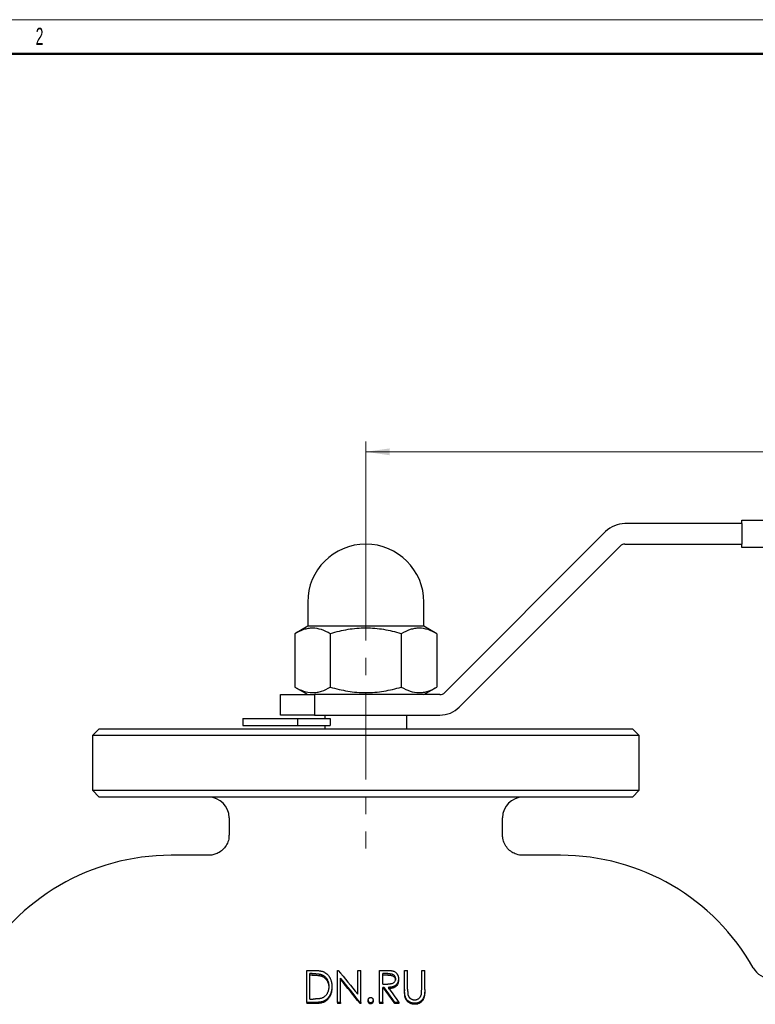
# Model space of a CAD drawing. Header units: millimetres. Extents: x 0 to 420, y 0 to 297.
# Tile 14 of 15: x 102 to 210, y 153 to 297. Entities that reach past the tile are written whole.
import ezdxf

# ---------------------------------------------------------------- set-up
doc = ezdxf.new("R2010")
doc.units = ezdxf.units.MM
doc.linetypes.add('CENTERX2', pattern=[20.32, 12.7, -2.54, 2.54, -2.54])
doc.layers.add('ОСНОВНОЙ', color=7, linetype='Continuous', lineweight=25)
doc.styles.add('SLDTEXTSTYLE1', font='TXT', dxfattribs={"width": 0.7})
doc.styles.add('SLDTEXTSTYLE3', font='TXT', dxfattribs={"width": 0.605})
doc.dimstyles.new('SLDDIMSTYLE1', dxfattribs={"dimtxt": 5, "dimasz": 3.5, "dimexe": 0, "dimexo": 0.0625, "dimgap": 1.25, "dimtad": 2, "dimrnd": 1e-09, "dimzin": 12, "dimdsep": 46, "dimtxsty": 'SLDTEXTSTYLE1', "dimsah": 1, "dimcen": 0.09, "dimadec": 0, "dimazin": 3, "dimtfac": 1, "dimtdec": 3, "dimtofl": 0, "dimtmove": 0, "dimatfit": 3, "dimfxl": 1, "dimfrac": 2, "dimtolj": 1, "dimtzin": 12, "dimarcsym": 0})

# ---------------------------------------------------------------- blocks, each defined once
blk = doc.blocks.new('_D_1')
at = {"color": 7, "linetype": 'Continuous', "lineweight": 0}
for p, q in [((152.72, 218.91), (152.72, 235.31)), ((287.72, 223.31), (287.72, 235.31)), ((152.72, 233.81), (287.72, 233.81))]:
    blk.add_line(p, q, dxfattribs=at)
at = {"color": 7, "linetype": 'Continuous', "lineweight": 18}
for points in [[(152.72, 233.81), (156.22, 233.31), (156.22, 234.31)], [(287.72, 233.81), (284.22, 234.31), (284.22, 233.31)]]:
    blk.add_solid(points, dxfattribs=at)
at = {"color": 7, "linetype": 'Continuous', "lineweight": 18, "insert": (211.03, 240.26), "char_height": 5, "attachment_point": 1, "style": 'SLDTEXTSTYLE1'}
blk.add_mtext('135', dxfattribs=at)

msp = doc.modelspace()

# ---------------------------------------------------------------- linework, layer by layer
at = {"color": 7, "linetype": 'Continuous', "lineweight": 18}
msp.add_line((0, 297), (420, 297), dxfattribs=at)
at = {"color": 7, "linetype": 'Continuous', "lineweight": 50}
msp.add_line((415, 292), (20, 292), dxfattribs=at)
at = {"color": 7, "linetype": 'Continuous', "lineweight": 25}
for p, q in [((207.716, 223.313), (190.631, 223.313)), ((207.716, 223.813), (277.716, 223.813)), ((207.716, 223.313), (207.716, 223.813)), ((207.716, 223.313), (207.716, 220.313)), ((187.802, 222.141), (164.267, 198.606)), ((190.631, 220.313), (207.716, 220.313)), ((207.716, 219.813), (207.716, 220.313)), ((166.388, 196.484), (189.924, 220.02)), ((277.716, 219.813), (207.716, 219.813)), ((144.216, 211.813), (144.216, 208.313)), ((161.216, 208.313), (161.216, 211.813)), ((144.216, 208.313), (142.324, 207.22)), ((161.216, 208.313), (144.216, 208.313)), ((163.109, 207.22), (161.216, 208.313)), ((142.324, 207.22), (142.324, 199.405)), ((147.52, 207.22), (147.52, 199.405)), ((157.913, 207.22), (157.913, 199.405)), ((163.109, 207.22), (163.109, 199.405)), ((142.324, 199.405), (144.216, 198.313)), ((161.216, 198.313), (163.109, 199.405)), ((140.216, 195.313), (140.216, 198.313)), ((140.216, 198.313), (145.216, 198.313)), ((145.216, 198.313), (145.216, 195.313)), ((163.56, 198.313), (145.216, 198.313)), ((134.716, 194.813), (134.716, 193.813)), ((134.716, 194.813), (142.716, 194.813)), ((145.216, 195.313), (140.216, 195.313)), ((142.716, 194.813), (142.716, 193.813)), ((142.716, 194.813), (147.52, 194.813)), ((145.216, 195.313), (163.56, 195.313)), ((146.716, 195.313), (146.716, 194.813)), ((147.52, 194.813), (147.52, 193.813)), ((158.716, 193.313), (158.716, 195.313)), ((113.716, 193.313), (112.716, 192.313)), ((113.716, 193.313), (191.716, 193.313)), ((134.716, 193.813), (142.716, 193.813)), ((142.716, 193.813), (147.52, 193.813)), ((146.716, 193.813), (146.716, 193.313)), ((192.716, 192.313), (191.716, 193.313)), ((112.716, 192.313), (112.716, 184.313)), ((192.716, 192.313), (112.716, 192.313)), ((192.716, 184.313), (192.716, 192.313)), ((112.716, 184.313), (113.716, 183.313)), ((112.716, 184.313), (192.716, 184.313)), ((191.716, 183.313), (192.716, 184.313)), ((191.716, 183.313), (113.716, 183.313)), ((132.716, 180.313), (132.716, 177.806)), ((172.716, 177.813), (172.716, 180.313)), ((129.75, 174.813), (124.216, 174.813)), ((181.216, 174.813), (175.716, 174.813)), ((144.095, 153.302), (144.095, 157.982)), ((144.095, 157.982), (144.994, 157.982)), ((144.543, 153.795), (144.543, 157.517)), ((144.846, 157.517), (144.543, 157.517)), ((144.846, 157.295), (144.543, 157.295)), ((146.167, 157.389), (146.167, 157.169)), ((148.582, 153.302), (148.582, 157.982)), ((148.582, 157.982), (148.676, 157.982)), ((151.531, 154.505), (151.531, 157.982)), ((151.531, 157.982), (151.979, 157.982)), ((151.979, 153.302), (151.979, 157.982)), ((154.736, 157.982), (155.613, 157.982)), ((154.736, 153.302), (154.736, 157.982)), ((155.961, 157.517), (155.184, 157.517)), ((155.184, 155.98), (155.184, 157.517)), ((155.961, 157.295), (155.184, 157.295)), ((158.39, 157.982), (158.838, 157.982)), ((158.39, 155.192), (158.39, 157.982)), ((158.838, 155.215), (158.838, 157.982)), ((160.89, 155.215), (160.89, 157.982)), ((160.89, 157.982), (161.338, 157.982)), ((161.338, 155.192), (161.338, 157.982)), ((147.748, 155.622), (147.748, 155.429)), ((149.031, 153.302), (149.031, 156.827)), ((155.184, 155.98), (155.943, 155.974)), ((155.407, 155.5), (155.184, 155.5)), ((155.184, 153.302), (155.184, 155.5)), ((155.407, 155.5), (155.407, 155.31)), ((157.492, 156.762), (157.492, 156.551)), ((155.407, 155.31), (155.184, 155.31)), ((158.39, 155.192), (158.39, 155.006)), ((158.472, 154.192), (158.472, 154.022)), ((161.338, 155.192), (161.338, 155.006)), ((145.475, 153.302), (144.095, 153.302)), ((144.095, 153.302), (144.095, 153.146)), ((145.475, 153.146), (144.095, 153.146)), ((144.543, 153.795), (145.037, 153.795)), ((149.031, 153.302), (148.582, 153.302)), ((148.582, 153.302), (148.582, 153.146)), ((149.031, 153.146), (148.582, 153.146)), ((149.031, 153.302), (149.031, 153.146)), ((151.979, 153.302), (151.877, 153.302)), ((151.877, 153.302), (151.877, 153.146)), ((151.979, 153.146), (151.877, 153.146)), ((151.979, 153.302), (151.979, 153.146)), ((153.069, 153.642), (153.069, 153.48)), ((153.422, 153.24), (153.422, 153.085)), ((153.774, 153.642), (153.774, 153.48)), ((155.184, 153.302), (154.736, 153.302)), ((154.736, 153.302), (154.736, 153.146)), ((155.184, 153.146), (154.736, 153.146)), ((155.184, 153.302), (155.184, 153.146)), ((157.556, 153.302), (156.987, 153.302)), ((156.987, 153.302), (156.987, 153.146)), ((157.556, 153.146), (156.987, 153.146)), ((157.556, 153.302), (157.556, 153.146)), ((159.909, 153.178), (159.909, 153.024))]:
    msp.add_line(p, q, dxfattribs=at)
at = {"color": 7, "linetype": 'CENTERX2', "lineweight": 18}
msp.add_line((152.716, 218.913), (152.716, 175.813), dxfattribs=at)
at = {"color": 7, "linetype": 'Continuous', "lineweight": 25}
for centre, radius, start, end in [((190.631, 219.313), 4, 90, 135), ((152.716, 211.813), 8.5, 0, 180), ((190.631, 219.313), 1, 90, 135), ((163.56, 199.313), 1, 270, 315), ((163.56, 199.313), 4, 270, 315), ((129.716, 180.313), 3, 0, 90), ((175.716, 180.313), 3, 90, 180), ((124.216, 142.452), 32.361, 90, 150.59589), ((181.216, 142.452), 32.361, 29.40411, 90), ((212.022, 159.813), 3, 209.40411, 270)]:
    msp.add_arc(centre, radius, start, end, dxfattribs=at)
for points, knots in [([(147.52, 207.22), (147.096, 207.465), (146.669, 207.667), (145.805, 207.947), (145.369, 208.024), (144.706, 208.025), (144.484, 208.006), (144.045, 207.932), (143.827, 207.878), (143.177, 207.668), (142.749, 207.466), (142.324, 207.22)], [0, 0, 0, 0, 0.25, 0.25, 0.5, 0.5, 0.625, 0.625, 0.75, 0.75, 1, 1, 1, 1]), ([(157.913, 207.22), (157.066, 207.465), (156.213, 207.667), (154.483, 207.947), (153.607, 208.024), (151.828, 208.024), (150.95, 207.947), (149.22, 207.666), (148.366, 207.465), (147.52, 207.22)], [0, 0, 0, 0, 0.25, 0.25, 0.5, 0.5, 0.75, 0.75, 1, 1, 1, 1]), ([(163.109, 207.22), (162.685, 207.465), (162.257, 207.667), (161.394, 207.947), (160.957, 208.024), (160.295, 208.025), (160.073, 208.006), (159.634, 207.932), (159.416, 207.878), (158.766, 207.668), (158.337, 207.466), (157.913, 207.22)], [0, 0, 0, 0, 0.25, 0.25, 0.5, 0.5, 0.625, 0.625, 0.75, 0.75, 1, 1, 1, 1]), ([(142.324, 199.405), (142.748, 199.161), (143.176, 198.959), (144.039, 198.679), (144.475, 198.602), (145.138, 198.601), (145.36, 198.62), (145.799, 198.693), (146.017, 198.748), (146.667, 198.958), (147.096, 199.16), (147.52, 199.405)], [0, 0, 0, 0, 0.25, 0.25, 0.5, 0.5, 0.625, 0.625, 0.75, 0.75, 1, 1, 1, 1]), ([(147.52, 199.405), (148.366, 199.161), (149.22, 198.959), (150.95, 198.679), (151.826, 198.602), (153.605, 198.602), (154.483, 198.679), (156.213, 198.959), (157.067, 199.161), (157.913, 199.405)], [0, 0, 0, 0, 0.25, 0.25, 0.5, 0.5, 0.75, 0.75, 1, 1, 1, 1]), ([(157.913, 199.405), (158.337, 199.161), (158.764, 198.959), (159.628, 198.679), (160.064, 198.602), (160.727, 198.601), (160.948, 198.62), (161.387, 198.693), (161.606, 198.748), (162.256, 198.958), (162.684, 199.16), (163.109, 199.405)], [0, 0, 0, 0, 0.25, 0.25, 0.5, 0.5, 0.625, 0.625, 0.75, 0.75, 1, 1, 1, 1]), ([(132.701, 177.808), (132.694, 177.602), (132.679, 177.122), (132.402, 176.4), (131.924, 175.726), (131.31, 175.233), (130.663, 174.945), (130.14, 174.82), (129.842, 174.824), (129.75, 174.826)], [0, 0, 0, 0, 0.1317084, 0.3080496, 0.4873953, 0.6587533, 0.8080993, 0.9407795, 1, 1, 1, 1]), ([(175.715, 174.818), (175.697, 174.816), (175.377, 174.786), (174.802, 174.925), (174.051, 175.273), (173.434, 175.805), (172.981, 176.499), (172.74, 177.197), (172.734, 177.645), (172.732, 177.821)], [0, 0, 0, 0, 0.0114575, 0.2048735, 0.3641793, 0.5381535, 0.7157366, 0.8882763, 1, 1, 1, 1]), ([(144.846, 157.517), (144.986, 157.516), (145.097, 157.515), (145.182, 157.512), (145.187, 157.512), (145.194, 157.512), (145.198, 157.511), (145.209, 157.511), (145.216, 157.511), (145.238, 157.51), (145.252, 157.509), (145.295, 157.508), (145.323, 157.506), (145.406, 157.502), (145.46, 157.499), (145.519, 157.495), (145.527, 157.494), (145.541, 157.493), (145.549, 157.492), (145.57, 157.491), (145.585, 157.489), (145.627, 157.486), (145.656, 157.483), (145.738, 157.474), (145.792, 157.467), (145.846, 157.459), (145.851, 157.458), (145.859, 157.457), (145.862, 157.457), (145.874, 157.455), (145.881, 157.454), (145.903, 157.45), (145.917, 157.448), (145.958, 157.441), (145.983, 157.436), (146.013, 157.43), (146.017, 157.429), (146.028, 157.426), (146.034, 157.425), (146.052, 157.421), (146.064, 157.417), (146.104, 157.407), (146.134, 157.399), (146.167, 157.389)], [0, 0, 0, 0, 0.25, 0.25, 0.2578125, 0.2578125, 0.265625, 0.265625, 0.28125, 0.28125, 0.3125, 0.3125, 0.375, 0.375, 0.5, 0.5, 0.515625, 0.515625, 0.53125, 0.53125, 0.5625, 0.5625, 0.625, 0.625, 0.75, 0.75, 0.7578125, 0.7578125, 0.765625, 0.765625, 0.78125, 0.78125, 0.8125, 0.8125, 0.875, 0.875, 0.890625, 0.890625, 0.90625, 0.90625, 0.9375, 0.9375, 1, 1, 1, 1]), ([(144.846, 157.295), (144.957, 157.294), (145.179, 157.292), (145.512, 157.277), (145.788, 157.248), (146.008, 157.213), (146.114, 157.184), (146.167, 157.169)], [0, 0, 0, 0, 0.25003062, 0.50005607, 0.75002411, 0.8750268, 1, 1, 1, 1]), ([(144.994, 157.982), (145.071, 157.981), (145.14, 157.98), (145.229, 157.979), (145.257, 157.978), (145.295, 157.977), (145.307, 157.977), (145.324, 157.976), (145.33, 157.976), (145.338, 157.976), (145.341, 157.976), (145.345, 157.976), (145.347, 157.976), (145.349, 157.976), (145.35, 157.976), (145.416, 157.973), (145.477, 157.97), (145.567, 157.965), (145.596, 157.963), (145.639, 157.96), (145.653, 157.959), (145.674, 157.957), (145.681, 157.956), (145.692, 157.955), (145.695, 157.955), (145.702, 157.955), (145.705, 157.954), (145.775, 157.948), (145.837, 157.941), (145.926, 157.93), (145.954, 157.926), (145.996, 157.919), (146.01, 157.917), (146.03, 157.914), (146.037, 157.913), (146.047, 157.911), (146.05, 157.91), (146.056, 157.909), (146.059, 157.909), (146.095, 157.902), (146.125, 157.896), (146.168, 157.887), (146.183, 157.884), (146.203, 157.879), (146.21, 157.877), (146.22, 157.875), (146.224, 157.874), (146.23, 157.872), (146.234, 157.871), (146.279, 157.86), (146.335, 157.843), (146.406, 157.819)], [0, 0, 0, 0, 0.125, 0.125, 0.1875, 0.1875, 0.21875, 0.21875, 0.234375, 0.234375, 0.2421875, 0.2421875, 0.2460938, 0.2460938, 0.25, 0.25, 0.375, 0.375, 0.4375, 0.4375, 0.46875, 0.46875, 0.484375, 0.484375, 0.4921875, 0.4921875, 0.5, 0.5, 0.625, 0.625, 0.6875, 0.6875, 0.71875, 0.71875, 0.734375, 0.734375, 0.7421875, 0.7421875, 0.75, 0.75, 0.8125, 0.8125, 0.84375, 0.84375, 0.859375, 0.859375, 0.8671875, 0.8671875, 0.875, 0.875, 1, 1, 1, 1]), ([(146.167, 157.389), (146.229, 157.368), (146.274, 157.351), (146.307, 157.338), (146.31, 157.336), (146.316, 157.334), (146.319, 157.332), (146.327, 157.329), (146.333, 157.326), (146.35, 157.319), (146.361, 157.314), (146.394, 157.299), (146.415, 157.288), (146.447, 157.271), (146.459, 157.264), (146.481, 157.252), (146.492, 157.246), (146.524, 157.227), (146.544, 157.214), (146.605, 157.174), (146.642, 157.147), (146.695, 157.104), (146.714, 157.088), (146.749, 157.056), (146.766, 157.04), (146.817, 156.99), (146.849, 156.955), (146.887, 156.91), (146.894, 156.902), (146.908, 156.884), (146.915, 156.875), (146.936, 156.848), (146.949, 156.829), (146.989, 156.772), (147.015, 156.732), (147.043, 156.684), (147.046, 156.68), (147.051, 156.67), (147.054, 156.665), (147.062, 156.65), (147.067, 156.641), (147.083, 156.611), (147.093, 156.591), (147.123, 156.53), (147.141, 156.488), (147.191, 156.359), (147.219, 156.268), (147.242, 156.167), (147.243, 156.163), (147.246, 156.152), (147.247, 156.147), (147.25, 156.131), (147.253, 156.12), (147.259, 156.087), (147.263, 156.064), (147.274, 155.996), (147.281, 155.949), (147.287, 155.888), (147.288, 155.877), (147.29, 155.853), (147.291, 155.842), (147.294, 155.807), (147.295, 155.784), (147.296, 155.759), (147.296, 155.758), (147.296, 155.753), (147.296, 155.751), (147.297, 155.745), (147.297, 155.74), (147.297, 155.726), (147.298, 155.715), (147.299, 155.68), (147.299, 155.653), (147.3, 155.622)], [0, 0, 0, 0, 0.0625, 0.0625, 0.0664062, 0.0664062, 0.0703125, 0.0703125, 0.078125, 0.078125, 0.09375, 0.09375, 0.125, 0.125, 0.140625, 0.140625, 0.15625, 0.15625, 0.1875, 0.1875, 0.25, 0.25, 0.28125, 0.28125, 0.3125, 0.3125, 0.375, 0.375, 0.390625, 0.390625, 0.40625, 0.40625, 0.4375, 0.4375, 0.5, 0.5, 0.5078125, 0.5078125, 0.515625, 0.515625, 0.53125, 0.53125, 0.5625, 0.5625, 0.625, 0.625, 0.75, 0.75, 0.7578125, 0.7578125, 0.765625, 0.765625, 0.78125, 0.78125, 0.8125, 0.8125, 0.875, 0.875, 0.890625, 0.890625, 0.90625, 0.90625, 0.9375, 0.9375, 0.9414062, 0.9414062, 0.9453125, 0.9453125, 0.953125, 0.953125, 0.96875, 0.96875, 1, 1, 1, 1]), ([(146.167, 157.169), (146.213, 157.153), (146.306, 157.121), (146.482, 157.04), (146.684, 156.909), (146.886, 156.711), (147.1, 156.408), (147.233, 156.063), (147.283, 155.749), (147.297, 155.567), (147.299, 155.476), (147.3, 155.43)], [0, 0, 0, 0, 0.0625831, 0.1251446, 0.2501291, 0.3751505, 0.5001899, 0.7497151, 0.8748259, 0.9374098, 1, 1, 1, 1]), ([(146.406, 157.819), (146.443, 157.804), (146.476, 157.791), (146.517, 157.774), (146.53, 157.769), (146.547, 157.762), (146.552, 157.759), (146.56, 157.756), (146.562, 157.755), (146.567, 157.753), (146.569, 157.752), (146.624, 157.726), (146.677, 157.699), (146.834, 157.607), (146.929, 157.539), (147.1, 157.389), (147.178, 157.307), (147.285, 157.173), (147.319, 157.127), (147.367, 157.055), (147.382, 157.03), (147.405, 156.993), (147.413, 156.98), (147.427, 156.955), (147.435, 156.941), (147.495, 156.832), (147.542, 156.731), (147.601, 156.573), (147.619, 156.519), (147.644, 156.437), (147.651, 156.409), (147.662, 156.367), (147.666, 156.353), (147.672, 156.324), (147.676, 156.31), (147.691, 156.241), (147.702, 156.186), (147.715, 156.102), (147.719, 156.074), (147.726, 156.018), (147.729, 155.989), (147.735, 155.934), (147.737, 155.906), (147.74, 155.864), (147.741, 155.85), (147.742, 155.828), (147.742, 155.821), (147.743, 155.81), (147.743, 155.806), (147.743, 155.801), (147.744, 155.799), (147.744, 155.795), (147.744, 155.793), (147.745, 155.754), (147.747, 155.697), (147.748, 155.622)], [0, 0, 0, 0, 0.03125, 0.03125, 0.046875, 0.046875, 0.0546875, 0.0546875, 0.0585938, 0.0585938, 0.0625, 0.0625, 0.125, 0.125, 0.25, 0.25, 0.375, 0.375, 0.4375, 0.4375, 0.46875, 0.46875, 0.484375, 0.484375, 0.5, 0.5, 0.625, 0.625, 0.6875, 0.6875, 0.71875, 0.71875, 0.734375, 0.734375, 0.75, 0.75, 0.8125, 0.8125, 0.84375, 0.84375, 0.875, 0.875, 0.90625, 0.90625, 0.921875, 0.921875, 0.9296875, 0.9296875, 0.9335938, 0.9335938, 0.9355469, 0.9355469, 0.9375, 0.9375, 1, 1, 1, 1]), ([(155.613, 157.982), (155.67, 157.981), (155.719, 157.981), (155.782, 157.981), (155.801, 157.981), (155.826, 157.98), (155.834, 157.98), (155.849, 157.98), (155.856, 157.98), (155.892, 157.979), (155.928, 157.979), (155.99, 157.977), (156.013, 157.976), (156.049, 157.974), (156.061, 157.974), (156.08, 157.973), (156.086, 157.973), (156.099, 157.972), (156.107, 157.972), (156.159, 157.97), (156.203, 157.968), (156.263, 157.964), (156.283, 157.962), (156.306, 157.961), (156.31, 157.96), (156.323, 157.959), (156.33, 157.959), (156.35, 157.957), (156.362, 157.956), (156.396, 157.953), (156.417, 157.951), (156.442, 157.948), (156.45, 157.947), (156.464, 157.945), (156.473, 157.944), (156.519, 157.938), (156.561, 157.93), (156.609, 157.92)], [0, 0, 0, 0, 0.125, 0.125, 0.1875, 0.1875, 0.21875, 0.21875, 0.25, 0.25, 0.375, 0.375, 0.4375, 0.4375, 0.46875, 0.46875, 0.484375, 0.484375, 0.5, 0.5, 0.625, 0.625, 0.6875, 0.6875, 0.703125, 0.703125, 0.71875, 0.71875, 0.75, 0.75, 0.8125, 0.8125, 0.84375, 0.84375, 0.875, 0.875, 1, 1, 1, 1]), ([(155.961, 157.517), (156.041, 157.516), (156.106, 157.515), (156.159, 157.513), (156.164, 157.512), (156.172, 157.512), (156.176, 157.512), (156.189, 157.511), (156.197, 157.511), (156.222, 157.509), (156.238, 157.508), (156.286, 157.504), (156.318, 157.5), (156.354, 157.496), (156.359, 157.495), (156.368, 157.494), (156.373, 157.494), (156.386, 157.492), (156.395, 157.49), (156.421, 157.486), (156.437, 157.484), (156.485, 157.474), (156.514, 157.468), (156.544, 157.459), (156.549, 157.458), (156.557, 157.455), (156.561, 157.454), (156.573, 157.45), (156.581, 157.447), (156.604, 157.439), (156.619, 157.433), (156.663, 157.414), (156.69, 157.399), (156.767, 157.35), (156.812, 157.312), (156.894, 157.221), (156.93, 157.169), (156.963, 157.106), (156.964, 157.104), (156.967, 157.097), (156.969, 157.094), (156.974, 157.085), (156.977, 157.078), (156.986, 157.058), (156.991, 157.044), (157.007, 157.002), (157.016, 156.972), (157.027, 156.925), (157.03, 156.911), (157.035, 156.881), (157.037, 156.867), (157.039, 156.85), (157.039, 156.85), (157.039, 156.847), (157.039, 156.846), (157.04, 156.842), (157.04, 156.839), (157.04, 156.829), (157.041, 156.822), (157.042, 156.8), (157.043, 156.782), (157.043, 156.762)], [0, 0, 0, 0, 0.125, 0.125, 0.1328125, 0.1328125, 0.140625, 0.140625, 0.15625, 0.15625, 0.1875, 0.1875, 0.25, 0.25, 0.2578125, 0.2578125, 0.265625, 0.265625, 0.28125, 0.28125, 0.3125, 0.3125, 0.375, 0.375, 0.3828125, 0.3828125, 0.390625, 0.390625, 0.40625, 0.40625, 0.4375, 0.4375, 0.5, 0.5, 0.625, 0.625, 0.75, 0.75, 0.7578125, 0.7578125, 0.765625, 0.765625, 0.78125, 0.78125, 0.8125, 0.8125, 0.875, 0.875, 0.90625, 0.90625, 0.9375, 0.9375, 0.9414062, 0.9414062, 0.9453125, 0.9453125, 0.953125, 0.953125, 0.96875, 0.96875, 1, 1, 1, 1]), ([(155.961, 157.295), (156.026, 157.294), (156.156, 157.293), (156.35, 157.277), (156.543, 157.246), (156.72, 157.172), (156.862, 157.05), (156.967, 156.9), (157.02, 156.757), (157.041, 156.641), (157.043, 156.582), (157.043, 156.552)], [0, 0, 0, 0, 0.1252045, 0.2503835, 0.3754376, 0.5001418, 0.6201553, 0.7499009, 0.8748371, 0.9374002, 1, 1, 1, 1]), ([(156.609, 157.92), (156.631, 157.914), (156.65, 157.909), (156.675, 157.902), (156.683, 157.9), (156.693, 157.897), (156.697, 157.896), (156.703, 157.894), (156.705, 157.894), (156.738, 157.883), (156.771, 157.87), (156.871, 157.828), (156.931, 157.796), (157.038, 157.725), (157.089, 157.685), (157.161, 157.617), (157.184, 157.593), (157.217, 157.555), (157.228, 157.542), (157.245, 157.522), (157.25, 157.515), (157.261, 157.501), (157.267, 157.494), (157.29, 157.462), (157.308, 157.436), (157.334, 157.394), (157.342, 157.38), (157.358, 157.351), (157.365, 157.337), (157.388, 157.29), (157.401, 157.26), (157.418, 157.215), (157.424, 157.2), (157.431, 157.178), (157.433, 157.17), (157.436, 157.159), (157.438, 157.156), (157.44, 157.149), (157.441, 157.146), (157.451, 157.108), (157.459, 157.075), (157.469, 157.028), (157.472, 157.013), (157.475, 156.99), (157.477, 156.983), (157.478, 156.971), (157.479, 156.968), (157.48, 156.961), (157.48, 156.956), (157.486, 156.909), (157.49, 156.845), (157.492, 156.762)], [0, 0, 0, 0, 0.03125, 0.03125, 0.046875, 0.046875, 0.0546875, 0.0546875, 0.0625, 0.0625, 0.125, 0.125, 0.25, 0.25, 0.375, 0.375, 0.4375, 0.4375, 0.46875, 0.46875, 0.484375, 0.484375, 0.5, 0.5, 0.5625, 0.5625, 0.59375, 0.59375, 0.625, 0.625, 0.6875, 0.6875, 0.71875, 0.71875, 0.734375, 0.734375, 0.7421875, 0.7421875, 0.75, 0.75, 0.8125, 0.8125, 0.84375, 0.84375, 0.859375, 0.859375, 0.8671875, 0.8671875, 0.875, 0.875, 1, 1, 1, 1]), ([(147.748, 155.622), (147.748, 155.573), (147.747, 155.531), (147.745, 155.475), (147.745, 155.458), (147.744, 155.434), (147.743, 155.426), (147.743, 155.416), (147.742, 155.412), (147.742, 155.407), (147.742, 155.405), (147.742, 155.402), (147.742, 155.401), (147.739, 155.364), (147.736, 155.328), (147.73, 155.272), (147.728, 155.253), (147.723, 155.215), (147.72, 155.196), (147.712, 155.135), (147.706, 155.096), (147.696, 155.041), (147.692, 155.023), (147.685, 154.988), (147.682, 154.972), (147.67, 154.921), (147.661, 154.885), (147.647, 154.831), (147.641, 154.812), (147.633, 154.784), (147.63, 154.775), (147.624, 154.756), (147.621, 154.746), (147.596, 154.666), (147.569, 154.595), (147.525, 154.491), (147.509, 154.456), (147.484, 154.404), (147.475, 154.387), (147.458, 154.353), (147.448, 154.335), (147.422, 154.287), (147.403, 154.254), (147.373, 154.205), (147.363, 154.189), (147.342, 154.156), (147.331, 154.14), (147.297, 154.088), (147.273, 154.056), (147.239, 154.01), (147.227, 153.995), (147.21, 153.973), (147.204, 153.966), (147.195, 153.956), (147.192, 153.952), (147.186, 153.946), (147.184, 153.943), (147.153, 153.907), (147.126, 153.878), (147.086, 153.836), (147.072, 153.822), (147.052, 153.803), (147.046, 153.797), (147.032, 153.784), (147.026, 153.779), (146.99, 153.746), (146.96, 153.72), (146.914, 153.684), (146.899, 153.672), (146.868, 153.649), (146.852, 153.638), (146.803, 153.604), (146.77, 153.583), (146.719, 153.554), (146.702, 153.544), (146.668, 153.526), (146.65, 153.517), (146.599, 153.493), (146.564, 153.477), (146.509, 153.456), (146.49, 153.449), (146.461, 153.439), (146.452, 153.436), (146.432, 153.43), (146.422, 153.426), (146.341, 153.401), (146.266, 153.382), (146.15, 153.358), (146.111, 153.351), (146.051, 153.341), (146.031, 153.338), (145.99, 153.333), (145.969, 153.33), (145.909, 153.323), (145.87, 153.319), (145.81, 153.314), (145.791, 153.313), (145.761, 153.311), (145.752, 153.31), (145.737, 153.309), (145.732, 153.309), (145.725, 153.308), (145.722, 153.308), (145.717, 153.308), (145.714, 153.308), (145.658, 153.305), (145.579, 153.303), (145.475, 153.302)], [0, 0, 0, 0, 0.03125, 0.03125, 0.046875, 0.046875, 0.0546875, 0.0546875, 0.0585938, 0.0585938, 0.0605469, 0.0605469, 0.0625, 0.0625, 0.09375, 0.09375, 0.109375, 0.109375, 0.125, 0.125, 0.15625, 0.15625, 0.171875, 0.171875, 0.1875, 0.1875, 0.21875, 0.21875, 0.234375, 0.234375, 0.2421875, 0.2421875, 0.25, 0.25, 0.3125, 0.3125, 0.34375, 0.34375, 0.359375, 0.359375, 0.375, 0.375, 0.40625, 0.40625, 0.421875, 0.421875, 0.4375, 0.4375, 0.46875, 0.46875, 0.484375, 0.484375, 0.4921875, 0.4921875, 0.4960938, 0.4960938, 0.5, 0.5, 0.53125, 0.53125, 0.546875, 0.546875, 0.5546875, 0.5546875, 0.5625, 0.5625, 0.59375, 0.59375, 0.609375, 0.609375, 0.625, 0.625, 0.65625, 0.65625, 0.671875, 0.671875, 0.6875, 0.6875, 0.71875, 0.71875, 0.734375, 0.734375, 0.7421875, 0.7421875, 0.75, 0.75, 0.8125, 0.8125, 0.84375, 0.84375, 0.859375, 0.859375, 0.875, 0.875, 0.90625, 0.90625, 0.921875, 0.921875, 0.9296875, 0.9296875, 0.9335938, 0.9335938, 0.9355469, 0.9355469, 0.9375, 0.9375, 1, 1, 1, 1]), ([(147.3, 155.622), (147.299, 155.565), (147.298, 155.521), (147.297, 155.491), (147.297, 155.487), (147.296, 155.482), (147.296, 155.479), (147.296, 155.471), (147.296, 155.466), (147.295, 155.449), (147.294, 155.439), (147.292, 155.406), (147.29, 155.384), (147.279, 155.277), (147.266, 155.191), (147.243, 155.084), (147.238, 155.06), (147.227, 155.017), (147.221, 154.995), (147.202, 154.931), (147.189, 154.888), (147.143, 154.765), (147.107, 154.686), (147.061, 154.602), (147.055, 154.591), (147.043, 154.571), (147.037, 154.561), (147.019, 154.532), (147.007, 154.512), (146.97, 154.455), (146.943, 154.419), (146.861, 154.314), (146.8, 154.25), (146.67, 154.134), (146.597, 154.081), (146.504, 154.027), (146.496, 154.022), (146.476, 154.011), (146.466, 154.005), (146.435, 153.99), (146.415, 153.98), (146.39, 153.969), (146.39, 153.968), (146.386, 153.967), (146.384, 153.966), (146.378, 153.963), (146.374, 153.961), (146.361, 153.956), (146.351, 153.952), (146.319, 153.939), (146.294, 153.929), (146.266, 153.917)], [0, 0, 0, 0, 0.0625, 0.0625, 0.0664062, 0.0664062, 0.0703125, 0.0703125, 0.078125, 0.078125, 0.09375, 0.09375, 0.125, 0.125, 0.25, 0.25, 0.28125, 0.28125, 0.3125, 0.3125, 0.375, 0.375, 0.5, 0.5, 0.515625, 0.515625, 0.53125, 0.53125, 0.5625, 0.5625, 0.625, 0.625, 0.75, 0.75, 0.875, 0.875, 0.890625, 0.890625, 0.90625, 0.90625, 0.9375, 0.9375, 0.9414062, 0.9414062, 0.9453125, 0.9453125, 0.953125, 0.953125, 0.96875, 0.96875, 1, 1, 1, 1]), ([(157.043, 156.762), (157.042, 156.722), (157.04, 156.691), (157.038, 156.669), (157.038, 156.667), (157.038, 156.663), (157.038, 156.661), (157.037, 156.655), (157.037, 156.651), (157.035, 156.64), (157.034, 156.632), (157.031, 156.61), (157.028, 156.594), (157.011, 156.52), (156.99, 156.461), (156.934, 156.348), (156.9, 156.296), (156.847, 156.235), (156.836, 156.222), (156.813, 156.2), (156.802, 156.189), (156.768, 156.159), (156.741, 156.14), (156.654, 156.085), (156.595, 156.058), (156.527, 156.036), (156.52, 156.034), (156.506, 156.03), (156.498, 156.028), (156.476, 156.022), (156.46, 156.019), (156.411, 156.008), (156.377, 156.002), (156.336, 155.997), (156.333, 155.996), (156.326, 155.995), (156.323, 155.995), (156.312, 155.993), (156.304, 155.993), (156.282, 155.99), (156.267, 155.988), (156.221, 155.984), (156.189, 155.982), (156.09, 155.976), (156.019, 155.974), (155.943, 155.974)], [0, 0, 0, 0, 0.0625, 0.0625, 0.0664062, 0.0664062, 0.0703125, 0.0703125, 0.078125, 0.078125, 0.09375, 0.09375, 0.125, 0.125, 0.25, 0.25, 0.375, 0.375, 0.40625, 0.40625, 0.4375, 0.4375, 0.5, 0.5, 0.625, 0.625, 0.640625, 0.640625, 0.65625, 0.65625, 0.6875, 0.6875, 0.75, 0.75, 0.7578125, 0.7578125, 0.765625, 0.765625, 0.78125, 0.78125, 0.8125, 0.8125, 0.875, 0.875, 1, 1, 1, 1]), ([(157.492, 156.762), (157.491, 156.732), (157.49, 156.706), (157.488, 156.672), (157.488, 156.662), (157.487, 156.648), (157.487, 156.644), (157.486, 156.638), (157.486, 156.635), (157.486, 156.633), (157.486, 156.632), (157.486, 156.63), (157.486, 156.629), (157.484, 156.605), (157.482, 156.582), (157.478, 156.548), (157.476, 156.537), (157.473, 156.516), (157.471, 156.506), (157.461, 156.45), (157.451, 156.406), (157.432, 156.341), (157.425, 156.319), (157.41, 156.277), (157.402, 156.257), (157.376, 156.192), (157.356, 156.15), (157.322, 156.091), (157.31, 156.071), (157.286, 156.033), (157.274, 156.015), (157.232, 155.957), (157.202, 155.921), (157.154, 155.871), (157.138, 155.855), (157.103, 155.823), (157.087, 155.809), (157.03, 155.764), (156.99, 155.736), (156.91, 155.687), (156.869, 155.665), (156.804, 155.636), (156.782, 155.626), (156.748, 155.613), (156.737, 155.609), (156.72, 155.603), (156.714, 155.601), (156.703, 155.597), (156.696, 155.595), (156.673, 155.587), (156.652, 155.581), (156.617, 155.572), (156.605, 155.569), (156.585, 155.564), (156.579, 155.563), (156.569, 155.561), (156.565, 155.56), (156.559, 155.558), (156.554, 155.557), (156.507, 155.547), (156.461, 155.538), (156.39, 155.527), (156.366, 155.524), (156.329, 155.52), (156.316, 155.518), (156.291, 155.515), (156.278, 155.514), (156.241, 155.511), (156.217, 155.509), (156.181, 155.507), (156.169, 155.506), (156.151, 155.505), (156.145, 155.505), (156.136, 155.504), (156.133, 155.504), (156.127, 155.504), (156.123, 155.504), (156.088, 155.502), (156.04, 155.501), (155.976, 155.5)], [0, 0, 0, 0, 0.03125, 0.03125, 0.046875, 0.046875, 0.0546875, 0.0546875, 0.0585938, 0.0585938, 0.0605469, 0.0605469, 0.0625, 0.0625, 0.09375, 0.09375, 0.109375, 0.109375, 0.125, 0.125, 0.1875, 0.1875, 0.21875, 0.21875, 0.25, 0.25, 0.3125, 0.3125, 0.34375, 0.34375, 0.375, 0.375, 0.4375, 0.4375, 0.46875, 0.46875, 0.5, 0.5, 0.5625, 0.5625, 0.625, 0.625, 0.65625, 0.65625, 0.671875, 0.671875, 0.6796875, 0.6796875, 0.6875, 0.6875, 0.71875, 0.71875, 0.734375, 0.734375, 0.7421875, 0.7421875, 0.7460938, 0.7460938, 0.75, 0.75, 0.8125, 0.8125, 0.84375, 0.84375, 0.859375, 0.859375, 0.875, 0.875, 0.90625, 0.90625, 0.921875, 0.921875, 0.9296875, 0.9296875, 0.9335938, 0.9335938, 0.9375, 0.9375, 1, 1, 1, 1]), ([(157.492, 156.551), (157.491, 156.507), (157.487, 156.42), (157.466, 156.245), (157.403, 156.03), (157.27, 155.792), (157.076, 155.59), (156.871, 155.467), (156.692, 155.399), (156.505, 155.352), (156.314, 155.324), (156.121, 155.312), (156.024, 155.31), (155.976, 155.31)], [0, 0, 0, 0, 0.0625846, 0.1251488, 0.250103, 0.3750133, 0.4998061, 0.6246416, 0.6872008, 0.7497609, 0.8748334, 0.9374142, 1, 1, 1, 1]), ([(147.748, 155.429), (147.747, 155.356), (147.745, 155.21), (147.719, 154.99), (147.682, 154.772), (147.602, 154.486), (147.482, 154.21), (147.323, 153.952), (147.184, 153.77), (147.023, 153.605), (146.839, 153.461), (146.636, 153.344), (146.34, 153.234), (146.028, 153.175), (145.712, 153.149), (145.554, 153.147), (145.475, 153.146)], [0, 0, 0, 0, 0.06253549, 0.12507019, 0.1875999, 0.25012866, 0.37502698, 0.43754949, 0.50005185, 0.56256084, 0.62505884, 0.68753915, 0.75002386, 0.87492508, 0.93746072, 1, 1, 1, 1]), ([(158.472, 154.192), (158.465, 154.217), (158.459, 154.24), (158.452, 154.27), (158.45, 154.28), (158.447, 154.294), (158.446, 154.298), (158.445, 154.307), (158.444, 154.31), (158.44, 154.334), (158.436, 154.354), (158.432, 154.385), (158.43, 154.396), (158.428, 154.412), (158.427, 154.417), (158.426, 154.426), (158.426, 154.429), (158.425, 154.434), (158.425, 154.438), (158.42, 154.473), (158.416, 154.511), (158.411, 154.574), (158.409, 154.596), (158.407, 154.63), (158.406, 154.642), (158.405, 154.66), (158.404, 154.666), (158.404, 154.678), (158.403, 154.686), (158.4, 154.734), (158.398, 154.776), (158.395, 154.839), (158.394, 154.86), (158.393, 154.891), (158.393, 154.901), (158.393, 154.916), (158.393, 154.921), (158.392, 154.929), (158.392, 154.932), (158.392, 154.937), (158.392, 154.94), (158.391, 155.001), (158.39, 155.084), (158.39, 155.192)], [0, 0, 0, 0, 0.0625, 0.0625, 0.09375, 0.09375, 0.109375, 0.109375, 0.125, 0.125, 0.1875, 0.1875, 0.21875, 0.21875, 0.234375, 0.234375, 0.2421875, 0.2421875, 0.25, 0.25, 0.375, 0.375, 0.4375, 0.4375, 0.46875, 0.46875, 0.484375, 0.484375, 0.5, 0.5, 0.625, 0.625, 0.6875, 0.6875, 0.71875, 0.71875, 0.734375, 0.734375, 0.7421875, 0.7421875, 0.75, 0.75, 1, 1, 1, 1]), ([(158.472, 154.022), (158.461, 154.062), (158.441, 154.143), (158.418, 154.307), (158.402, 154.513), (158.39, 154.76), (158.39, 154.924), (158.39, 155.006)], [0, 0, 0, 0, 0.124981, 0.2499758, 0.4999693, 0.7499808, 1, 1, 1, 1]), ([(159.909, 153.178), (159.882, 153.179), (159.859, 153.179), (159.829, 153.18), (159.82, 153.181), (159.807, 153.181), (159.803, 153.181), (159.797, 153.182), (159.796, 153.182), (159.792, 153.182), (159.791, 153.182), (159.768, 153.183), (159.748, 153.185), (159.708, 153.188), (159.689, 153.19), (159.629, 153.198), (159.59, 153.204), (159.531, 153.216), (159.511, 153.221), (159.482, 153.228), (159.472, 153.23), (159.453, 153.235), (159.443, 153.238), (159.397, 153.251), (159.36, 153.263), (159.282, 153.293), (159.243, 153.309), (159.19, 153.333), (159.174, 153.342), (159.139, 153.36), (159.122, 153.369), (159.071, 153.399), (159.036, 153.421), (158.937, 153.49), (158.876, 153.54), (158.793, 153.623), (158.766, 153.651), (158.729, 153.696), (158.716, 153.711), (158.692, 153.742), (158.681, 153.757), (158.658, 153.79), (158.646, 153.807), (158.631, 153.832), (158.625, 153.84), (158.616, 153.856), (158.611, 153.864), (158.589, 153.902), (158.571, 153.936), (158.543, 153.995), (158.535, 154.014), (158.524, 154.04), (158.52, 154.049), (158.515, 154.061), (158.513, 154.066), (158.51, 154.074), (158.508, 154.079), (158.498, 154.106), (158.486, 154.142), (158.472, 154.192)], [0, 0, 0, 0, 0.03125, 0.03125, 0.046875, 0.046875, 0.0546875, 0.0546875, 0.0585938, 0.0585938, 0.0625, 0.0625, 0.09375, 0.09375, 0.125, 0.125, 0.1875, 0.1875, 0.21875, 0.21875, 0.234375, 0.234375, 0.25, 0.25, 0.3125, 0.3125, 0.375, 0.375, 0.40625, 0.40625, 0.4375, 0.4375, 0.5, 0.5, 0.625, 0.625, 0.6875, 0.6875, 0.71875, 0.71875, 0.75, 0.75, 0.78125, 0.78125, 0.796875, 0.796875, 0.8125, 0.8125, 0.875, 0.875, 0.90625, 0.90625, 0.921875, 0.921875, 0.9296875, 0.9296875, 0.9375, 0.9375, 1, 1, 1, 1]), ([(158.838, 155.215), (158.838, 155.154), (158.838, 155.098), (158.839, 155.019), (158.839, 154.994), (158.84, 154.958), (158.84, 154.946), (158.84, 154.928), (158.84, 154.923), (158.841, 154.914), (158.841, 154.911), (158.841, 154.907), (158.841, 154.906), (158.841, 154.904), (158.841, 154.903), (158.841, 154.902), (158.841, 154.902), (158.842, 154.856), (158.843, 154.821), (158.844, 154.781), (158.844, 154.77), (158.844, 154.757), (158.845, 154.754), (158.845, 154.749), (158.845, 154.747), (158.845, 154.745), (158.845, 154.745), (158.845, 154.744), (158.845, 154.744), (158.845, 154.743), (158.845, 154.743), (158.847, 154.689), (158.85, 154.637), (158.856, 154.585)], [0, 0, 0, 0, 0.25, 0.25, 0.375, 0.375, 0.4375, 0.4375, 0.46875, 0.46875, 0.484375, 0.484375, 0.4921875, 0.4921875, 0.4960938, 0.4960938, 0.5, 0.5, 0.625, 0.625, 0.6875, 0.6875, 0.71875, 0.71875, 0.734375, 0.734375, 0.7421875, 0.7421875, 0.7460938, 0.7460938, 0.75, 0.75, 1, 1, 1, 1]), ([(158.856, 154.585), (158.862, 154.544), (158.867, 154.511), (158.873, 154.48), (158.874, 154.474), (158.875, 154.466), (158.876, 154.464), (158.877, 154.456), (158.878, 154.452), (158.882, 154.434), (158.885, 154.419), (158.897, 154.372), (158.906, 154.342), (158.921, 154.298), (158.927, 154.284), (158.935, 154.263), (158.938, 154.256), (158.944, 154.242), (158.946, 154.236), (158.963, 154.198), (158.977, 154.17), (159.001, 154.13), (159.009, 154.118), (159.026, 154.093), (159.035, 154.08), (159.064, 154.042), (159.085, 154.019), (159.117, 153.985), (159.129, 153.974), (159.146, 153.958), (159.152, 153.953), (159.164, 153.942), (159.17, 153.937), (159.198, 153.914), (159.223, 153.896), (159.262, 153.869), (159.276, 153.86), (159.297, 153.847), (159.304, 153.843), (159.319, 153.834), (159.327, 153.83), (159.362, 153.81), (159.39, 153.795), (159.434, 153.775), (159.448, 153.768), (159.478, 153.756), (159.492, 153.75), (159.539, 153.732), (159.57, 153.722), (159.616, 153.708), (159.632, 153.704), (159.662, 153.697), (159.677, 153.693), (159.708, 153.687), (159.724, 153.685), (159.748, 153.681), (159.756, 153.68), (159.768, 153.679), (159.772, 153.679), (159.778, 153.678), (159.78, 153.678), (159.784, 153.677), (159.787, 153.677), (159.81, 153.675), (159.842, 153.674), (159.885, 153.672)], [0, 0, 0, 0, 0.0625, 0.0625, 0.078125, 0.078125, 0.0859375, 0.0859375, 0.09375, 0.09375, 0.125, 0.125, 0.1875, 0.1875, 0.21875, 0.21875, 0.234375, 0.234375, 0.25, 0.25, 0.3125, 0.3125, 0.34375, 0.34375, 0.375, 0.375, 0.4375, 0.4375, 0.46875, 0.46875, 0.484375, 0.484375, 0.5, 0.5, 0.5625, 0.5625, 0.59375, 0.59375, 0.609375, 0.609375, 0.625, 0.625, 0.6875, 0.6875, 0.71875, 0.71875, 0.75, 0.75, 0.8125, 0.8125, 0.84375, 0.84375, 0.875, 0.875, 0.90625, 0.90625, 0.921875, 0.921875, 0.9296875, 0.9296875, 0.9335938, 0.9335938, 0.9375, 0.9375, 1, 1, 1, 1]), ([(159.885, 153.672), (159.904, 153.673), (159.921, 153.674), (159.942, 153.675), (159.949, 153.675), (159.958, 153.676), (159.961, 153.676), (159.965, 153.676), (159.966, 153.677), (159.969, 153.677), (159.969, 153.677), (159.986, 153.678), (160, 153.68), (160.029, 153.683), (160.044, 153.686), (160.083, 153.693), (160.11, 153.699), (160.151, 153.711), (160.165, 153.715), (160.193, 153.725), (160.208, 153.73), (160.278, 153.757), (160.327, 153.781), (160.402, 153.826), (160.426, 153.842), (160.472, 153.875), (160.493, 153.892), (160.556, 153.947), (160.594, 153.988), (160.647, 154.053), (160.664, 154.075), (160.695, 154.122), (160.71, 154.147), (160.738, 154.195), (160.751, 154.22), (160.768, 154.258), (160.774, 154.27), (160.782, 154.289), (160.785, 154.296), (160.789, 154.305), (160.79, 154.308), (160.793, 154.315), (160.794, 154.319), (160.809, 154.357), (160.825, 154.41), (160.844, 154.479)], [0, 0, 0, 0, 0.03125, 0.03125, 0.046875, 0.046875, 0.0546875, 0.0546875, 0.0585938, 0.0585938, 0.0625, 0.0625, 0.09375, 0.09375, 0.125, 0.125, 0.1875, 0.1875, 0.21875, 0.21875, 0.25, 0.25, 0.375, 0.375, 0.4375, 0.4375, 0.5, 0.5, 0.625, 0.625, 0.6875, 0.6875, 0.75, 0.75, 0.8125, 0.8125, 0.84375, 0.84375, 0.859375, 0.859375, 0.8671875, 0.8671875, 0.875, 0.875, 1, 1, 1, 1]), ([(161.338, 155.192), (161.338, 155.12), (161.337, 155.056), (161.334, 154.971), (161.333, 154.945), (161.332, 154.908), (161.331, 154.896), (161.331, 154.879), (161.33, 154.873), (161.33, 154.865), (161.33, 154.862), (161.33, 154.858), (161.329, 154.857), (161.329, 154.854), (161.329, 154.853), (161.326, 154.792), (161.321, 154.734), (161.313, 154.649), (161.309, 154.621), (161.304, 154.579), (161.302, 154.566), (161.3, 154.545), (161.299, 154.538), (161.297, 154.528), (161.297, 154.525), (161.296, 154.518), (161.295, 154.515), (161.285, 154.447), (161.275, 154.387), (161.257, 154.303), (161.251, 154.275), (161.241, 154.236), (161.238, 154.224), (161.233, 154.205), (161.231, 154.199), (161.228, 154.186), (161.226, 154.181), (161.208, 154.118), (161.188, 154.063), (161.154, 153.984), (161.142, 153.958), (161.115, 153.906), (161.102, 153.882), (161.071, 153.831), (161.055, 153.806), (161.031, 153.77), (161.022, 153.758), (161.005, 153.734), (160.996, 153.722), (160.971, 153.691), (160.953, 153.669), (160.924, 153.636), (160.914, 153.625), (160.893, 153.603), (160.882, 153.591), (160.829, 153.536), (160.785, 153.496), (160.716, 153.441), (160.692, 153.423), (160.656, 153.398), (160.644, 153.39), (160.626, 153.378), (160.62, 153.374), (160.607, 153.366), (160.602, 153.363), (160.541, 153.326), (160.489, 153.299), (160.41, 153.266), (160.382, 153.256), (160.325, 153.237), (160.295, 153.228), (160.236, 153.213), (160.206, 153.207), (160.162, 153.199), (160.147, 153.196), (160.125, 153.193), (160.118, 153.192), (160.107, 153.19), (160.103, 153.19), (160.096, 153.189), (160.091, 153.189), (160.046, 153.183), (159.986, 153.18), (159.909, 153.178)], [0, 0, 0, 0, 0.0625, 0.0625, 0.09375, 0.09375, 0.109375, 0.109375, 0.1171875, 0.1171875, 0.1210938, 0.1210938, 0.1230469, 0.1230469, 0.125, 0.125, 0.1875, 0.1875, 0.21875, 0.21875, 0.234375, 0.234375, 0.2421875, 0.2421875, 0.2460938, 0.2460938, 0.25, 0.25, 0.3125, 0.3125, 0.34375, 0.34375, 0.359375, 0.359375, 0.3671875, 0.3671875, 0.375, 0.375, 0.4375, 0.4375, 0.46875, 0.46875, 0.5, 0.5, 0.53125, 0.53125, 0.546875, 0.546875, 0.5625, 0.5625, 0.59375, 0.59375, 0.609375, 0.609375, 0.625, 0.625, 0.6875, 0.6875, 0.71875, 0.71875, 0.734375, 0.734375, 0.7421875, 0.7421875, 0.75, 0.75, 0.8125, 0.8125, 0.84375, 0.84375, 0.875, 0.875, 0.90625, 0.90625, 0.921875, 0.921875, 0.9296875, 0.9296875, 0.9335938, 0.9335938, 0.9375, 0.9375, 1, 1, 1, 1]), ([(161.338, 155.006), (161.337, 154.895), (161.334, 154.671), (161.306, 154.388), (161.266, 154.165), (161.226, 154), (161.169, 153.842), (161.09, 153.69), (160.991, 153.547), (160.873, 153.417), (160.743, 153.299), (160.596, 153.198), (160.438, 153.117), (160.266, 153.063), (160.089, 153.029), (159.969, 153.026), (159.909, 153.024)], [0, 0, 0, 0, 0.125049, 0.250069, 0.3166851, 0.3751105, 0.4379279, 0.5001022, 0.5625938, 0.6250981, 0.6883284, 0.7500747, 0.8125416, 0.8750153, 0.9374949, 1, 1, 1, 1]), ([(160.844, 154.479), (160.849, 154.497), (160.852, 154.513), (160.856, 154.536), (160.858, 154.543), (160.859, 154.554), (160.86, 154.557), (160.861, 154.564), (160.861, 154.568), (160.863, 154.58), (160.864, 154.592), (160.867, 154.616), (160.868, 154.624), (160.869, 154.638), (160.869, 154.642), (160.87, 154.652), (160.871, 154.658), (160.874, 154.699), (160.877, 154.733), (160.88, 154.779), (160.881, 154.794), (160.882, 154.815), (160.882, 154.821), (160.883, 154.834), (160.883, 154.841), (160.887, 154.933), (160.889, 155.056), (160.89, 155.215)], [0, 0, 0, 0, 0.0625, 0.0625, 0.09375, 0.09375, 0.109375, 0.109375, 0.125, 0.125, 0.1875, 0.1875, 0.21875, 0.21875, 0.234375, 0.234375, 0.25, 0.25, 0.375, 0.375, 0.4375, 0.4375, 0.46875, 0.46875, 0.5, 0.5, 1, 1, 1, 1]), ([(146.266, 153.917), (146.205, 153.898), (146.156, 153.884), (146.113, 153.874), (146.107, 153.873), (146.095, 153.87), (146.09, 153.869), (146.072, 153.866), (146.06, 153.863), (146.022, 153.857), (145.994, 153.852), (145.958, 153.847), (145.953, 153.846), (145.94, 153.845), (145.934, 153.844), (145.915, 153.841), (145.903, 153.84), (145.865, 153.835), (145.839, 153.832), (145.762, 153.824), (145.71, 153.819), (145.65, 153.814), (145.645, 153.814), (145.633, 153.813), (145.627, 153.813), (145.608, 153.812), (145.596, 153.811), (145.559, 153.809), (145.533, 153.807), (145.456, 153.803), (145.402, 153.801), (145.344, 153.8), (145.343, 153.8), (145.338, 153.799), (145.335, 153.799), (145.328, 153.799), (145.323, 153.799), (145.308, 153.799), (145.297, 153.798), (145.264, 153.798), (145.24, 153.797), (145.162, 153.796), (145.103, 153.796), (145.037, 153.795)], [0, 0, 0, 0, 0.125, 0.125, 0.140625, 0.140625, 0.15625, 0.15625, 0.1875, 0.1875, 0.25, 0.25, 0.265625, 0.265625, 0.28125, 0.28125, 0.3125, 0.3125, 0.375, 0.375, 0.5, 0.5, 0.515625, 0.515625, 0.53125, 0.53125, 0.5625, 0.5625, 0.625, 0.625, 0.75, 0.75, 0.7578125, 0.7578125, 0.765625, 0.765625, 0.78125, 0.78125, 0.8125, 0.8125, 0.875, 0.875, 1, 1, 1, 1]), ([(153.069, 153.642), (153.07, 153.658), (153.07, 153.672), (153.071, 153.69), (153.072, 153.696), (153.073, 153.703), (153.073, 153.706), (153.073, 153.71), (153.073, 153.711), (153.077, 153.737), (153.083, 153.761), (153.099, 153.809), (153.109, 153.831), (153.127, 153.863), (153.133, 153.874), (153.143, 153.889), (153.147, 153.894), (153.154, 153.903), (153.157, 153.908), (153.179, 153.934), (153.197, 153.952), (153.225, 153.975), (153.235, 153.983), (153.255, 153.996), (153.264, 154.001), (153.287, 154.013), (153.298, 154.018), (153.316, 154.024), (153.322, 154.026), (153.331, 154.029), (153.334, 154.03), (153.34, 154.031), (153.344, 154.032), (153.363, 154.036), (153.388, 154.039), (153.422, 154.041)], [0, 0, 0, 0, 0.0625, 0.0625, 0.09375, 0.09375, 0.109375, 0.109375, 0.125, 0.125, 0.25, 0.25, 0.375, 0.375, 0.4375, 0.4375, 0.46875, 0.46875, 0.5, 0.5, 0.625, 0.625, 0.6875, 0.6875, 0.75, 0.75, 0.8125, 0.8125, 0.84375, 0.84375, 0.859375, 0.859375, 0.875, 0.875, 1, 1, 1, 1]), ([(153.422, 153.24), (153.405, 153.241), (153.39, 153.242), (153.371, 153.245), (153.366, 153.245), (153.358, 153.247), (153.355, 153.247), (153.351, 153.248), (153.349, 153.248), (153.335, 153.251), (153.323, 153.255), (153.305, 153.262), (153.3, 153.264), (153.288, 153.269), (153.281, 153.272), (153.255, 153.286), (153.234, 153.3), (153.206, 153.323), (153.197, 153.332), (153.179, 153.35), (153.17, 153.36), (153.132, 153.408), (153.108, 153.45), (153.087, 153.51), (153.084, 153.522), (153.079, 153.54), (153.078, 153.546), (153.076, 153.554), (153.076, 153.557), (153.075, 153.563), (153.074, 153.567), (153.072, 153.585), (153.07, 153.609), (153.069, 153.642)], [0, 0, 0, 0, 0.0625, 0.0625, 0.09375, 0.09375, 0.109375, 0.109375, 0.125, 0.125, 0.1875, 0.1875, 0.21875, 0.21875, 0.25, 0.25, 0.375, 0.375, 0.4375, 0.4375, 0.5, 0.5, 0.75, 0.75, 0.8125, 0.8125, 0.84375, 0.84375, 0.859375, 0.859375, 0.875, 0.875, 1, 1, 1, 1]), ([(153.422, 153.085), (153.396, 153.087), (153.346, 153.09), (153.251, 153.126), (153.155, 153.208), (153.096, 153.315), (153.071, 153.408), (153.07, 153.456), (153.069, 153.48)], [0, 0, 0, 0, 0.1253206, 0.2504464, 0.4995395, 0.7492961, 0.8745803, 1, 1, 1, 1]), ([(153.422, 154.041), (153.438, 154.04), (153.453, 154.039), (153.472, 154.037), (153.478, 154.036), (153.485, 154.035), (153.488, 154.034), (153.492, 154.033), (153.494, 154.033), (153.509, 154.03), (153.521, 154.026), (153.545, 154.018), (153.557, 154.013), (153.588, 153.997), (153.608, 153.983), (153.637, 153.96), (153.646, 153.951), (153.66, 153.938), (153.664, 153.933), (153.673, 153.923), (153.678, 153.918), (153.712, 153.875), (153.736, 153.833), (153.756, 153.773), (153.76, 153.761), (153.764, 153.743), (153.765, 153.737), (153.767, 153.729), (153.768, 153.726), (153.768, 153.72), (153.769, 153.716), (153.771, 153.698), (153.773, 153.674), (153.774, 153.642)], [0, 0, 0, 0, 0.0625, 0.0625, 0.09375, 0.09375, 0.109375, 0.109375, 0.125, 0.125, 0.1875, 0.1875, 0.25, 0.25, 0.375, 0.375, 0.4375, 0.4375, 0.46875, 0.46875, 0.5, 0.5, 0.75, 0.75, 0.8125, 0.8125, 0.84375, 0.84375, 0.859375, 0.859375, 0.875, 0.875, 1, 1, 1, 1]), ([(153.774, 153.642), (153.774, 153.625), (153.773, 153.611), (153.772, 153.593), (153.771, 153.587), (153.77, 153.58), (153.77, 153.578), (153.77, 153.573), (153.769, 153.572), (153.766, 153.546), (153.76, 153.522), (153.743, 153.474), (153.733, 153.452), (153.716, 153.42), (153.709, 153.409), (153.696, 153.389), (153.689, 153.38), (153.664, 153.349), (153.647, 153.331), (153.618, 153.308), (153.608, 153.3), (153.593, 153.29), (153.588, 153.287), (153.578, 153.281), (153.573, 153.278), (153.555, 153.269), (153.544, 153.264), (153.526, 153.257), (153.52, 153.255), (153.511, 153.253), (153.508, 153.252), (153.502, 153.25), (153.499, 153.249), (153.48, 153.245), (153.455, 153.242), (153.422, 153.24)], [0, 0, 0, 0, 0.0625, 0.0625, 0.09375, 0.09375, 0.109375, 0.109375, 0.125, 0.125, 0.25, 0.25, 0.375, 0.375, 0.4375, 0.4375, 0.5, 0.5, 0.625, 0.625, 0.6875, 0.6875, 0.71875, 0.71875, 0.75, 0.75, 0.8125, 0.8125, 0.84375, 0.84375, 0.859375, 0.859375, 0.875, 0.875, 1, 1, 1, 1]), ([(153.774, 153.48), (153.773, 153.456), (153.772, 153.408), (153.748, 153.315), (153.688, 153.208), (153.592, 153.126), (153.497, 153.09), (153.447, 153.087), (153.422, 153.085)], [0, 0, 0, 0, 0.12541984, 0.25070427, 0.50046104, 0.74955409, 0.8746795, 1, 1, 1, 1]), ([(159.909, 153.024), (159.869, 153.025), (159.789, 153.027), (159.629, 153.041), (159.465, 153.073), (159.303, 153.127), (159.157, 153.189), (158.991, 153.288), (158.816, 153.429), (158.689, 153.577), (158.604, 153.706), (158.552, 153.808), (158.505, 153.913), (158.483, 153.985), (158.472, 154.022)], [0, 0, 0, 0, 0.0625388, 0.1250659, 0.2500385, 0.3214253, 0.3930938, 0.5000535, 0.6253347, 0.7499012, 0.8124212, 0.8749458, 0.9374679, 1, 1, 1, 1])]:
    msp.add_open_spline(points, degree=3, knots=knots, dxfattribs=at)
for points in [[(148.676, 157.982), (149.627, 156.855), (150.579, 155.693), (151.531, 154.505)], [(151.877, 153.302), (150.928, 154.503), (149.979, 155.681), (149.031, 156.827)], [(151.877, 153.146), (150.928, 154.328), (149.979, 155.488), (149.031, 156.616)], [(156.987, 153.302), (156.46, 154.044), (155.934, 154.778), (155.407, 155.5)], [(155.976, 155.5), (156.502, 154.778), (157.029, 154.044), (157.556, 153.302)], [(156.987, 153.146), (156.46, 153.877), (155.934, 154.599), (155.407, 155.31)]]:
    msp.add_open_spline(points, degree=3, dxfattribs=at)
at = {"layer": 'ОСНОВНОЙ', "linetype": 'Continuous', "lineweight": 18}
msp.add_line((20, 292), (415, 292), dxfattribs=at)

# ---------------------------------------------------------------- texts
at = {"layer": 'ОСНОВНОЙ', "insert": (104.983, 295.823), "char_height": 2.5, "attachment_point": 2, "style": 'SLDTEXTSTYLE3'}
msp.add_mtext('2', dxfattribs=at)

# ---------------------------------------------------------------- dimensions: what is measured, and where the dimension line sits
at = {"color": 7, "linetype": 'Continuous', "lineweight": 18}
dim = msp.add_linear_dim(base=(287.716, 233.813), p1=(152.716, 218.913), p2=(287.716, 223.313), dimstyle='SLDDIMSTYLE1', dxfattribs=at)
dim.commit()
dim.dimension.update_dxf_attribs({"geometry": '_D_1', "text_midpoint": (214.936, 233.813), "dimtype": 160})

doc.saveas('drawing.dxf')
